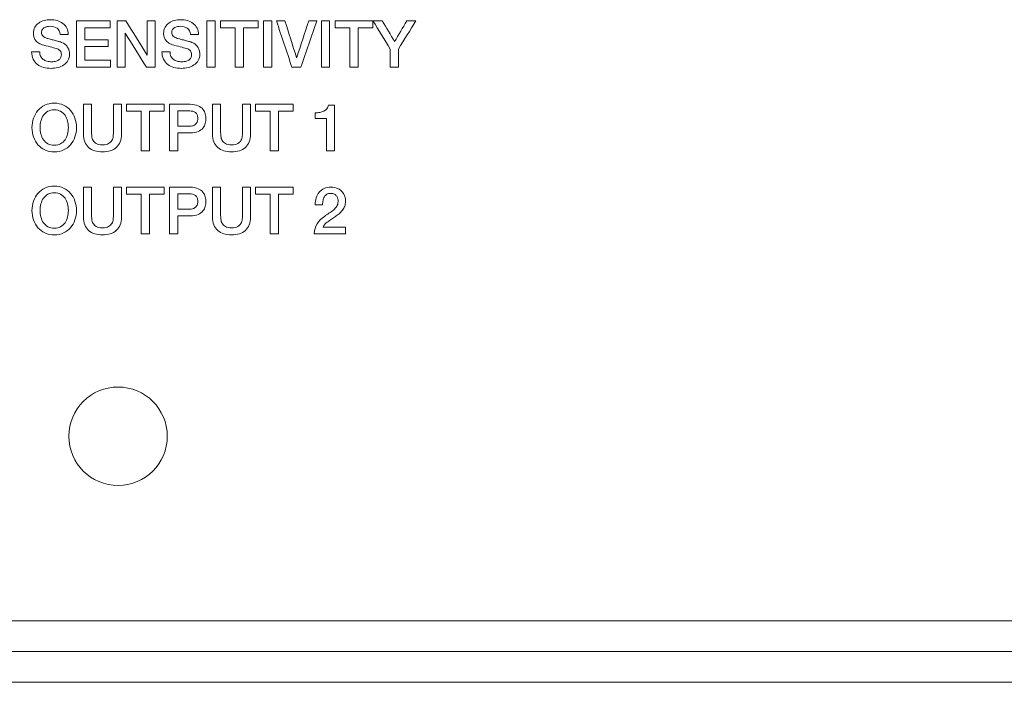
# Model space of a CAD drawing. Header units: millimetres. Extents: x 0 to 2122, y 0 to 1639.
# Tile 50 of 75: x 1793 to 1825, y 778 to 800. Entities that reach past the tile are written whole.
import ezdxf

# ---------------------------------------------------------------- set-up
doc = ezdxf.new("R2010")
doc.units = ezdxf.units.MM
doc.layers.add('1', color=7, linetype='Continuous', true_color=0xffffff)
doc.layers.add('2', color=7, linetype='Continuous', true_color=0xffffff)

msp = doc.modelspace()

# ---------------------------------------------------------------- linework, layer by layer
at = {"layer": '1', "color": 7, "linetype": 'Continuous', "lineweight": 13}
for p, q in [((1957.991, 780.17), (1542.191, 780.17)), ((1542.191, 779.17), (1957.991, 779.17)), ((1957.991, 778.17), (1792.591, 778.17))]:
    msp.add_line(p, q, dxfattribs=at)
at = {"layer": '1', "color": 7, "linetype": 'Continuous', "lineweight": 13, "extrusion": (0, 0, -1)}
msp.add_circle((-1796.091, 786.17), 1.6, dxfattribs=at)
at = {"layer": '2', "color": 7, "linetype": 'Continuous', "lineweight": 13}
for points, knots in [([(1793.356, 799.152), (1793.345, 799.19), (1793.34, 799.229), (1793.34, 799.268), (1793.34, 799.344), (1793.356, 799.41), (1793.388, 799.466)], [0.3, 0.3, 0.3, 0.3, 0.32, 0.32, 0.32, 0.34, 0.34, 0.34, 0.34]), ([(1793.388, 799.466), (1793.419, 799.522), (1793.461, 799.568), (1793.566, 799.642), (1793.625, 799.668), (1793.691, 799.686)], [0.34, 0.34, 0.34, 0.34, 0.36, 0.36, 0.38, 0.38, 0.38, 0.38]), ([(1794.108, 799.437), (1794.049, 799.477), (1793.974, 799.497), (1793.882, 799.497), (1793.851, 799.497), (1793.819, 799.494), (1793.754, 799.481), (1793.724, 799.471), (1793.671, 799.441), (1793.649, 799.421), (1793.631, 799.395)], [0.52, 0.52, 0.52, 0.52, 0.54, 0.54, 0.54, 0.56, 0.56, 0.58, 0.58, 0.6, 0.6, 0.6, 0.6]), ([(1793.691, 799.686), (1793.758, 799.704), (1793.825, 799.713), (1793.892, 799.713), (1793.971, 799.713), (1794.046, 799.703), (1794.116, 799.682)], [0.38, 0.38, 0.38, 0.38, 0.4, 0.4, 0.4, 0.42, 0.42, 0.42, 0.42]), ([(1797.589, 799.152), (1797.579, 799.19), (1797.573, 799.229), (1797.573, 799.268), (1797.573, 799.344), (1797.589, 799.41), (1797.621, 799.466)], [0.3, 0.3, 0.3, 0.3, 0.32, 0.32, 0.32, 0.34, 0.34, 0.34, 0.34]), ([(1797.621, 799.466), (1797.653, 799.522), (1797.695, 799.568), (1797.799, 799.642), (1797.858, 799.668), (1797.925, 799.686)], [0.34, 0.34, 0.34, 0.34, 0.36, 0.36, 0.38, 0.38, 0.38, 0.38]), ([(1798.342, 799.437), (1798.282, 799.477), (1798.207, 799.497), (1798.115, 799.497), (1798.084, 799.497), (1798.052, 799.494), (1797.987, 799.481), (1797.958, 799.471), (1797.904, 799.441), (1797.882, 799.421), (1797.864, 799.395)], [0.52, 0.52, 0.52, 0.52, 0.54, 0.54, 0.54, 0.56, 0.56, 0.58, 0.58, 0.6, 0.6, 0.6, 0.6]), ([(1797.925, 799.686), (1797.991, 799.704), (1798.058, 799.713), (1798.126, 799.713), (1798.205, 799.713), (1798.279, 799.703), (1798.349, 799.682)], [0.38, 0.38, 0.38, 0.38, 0.4, 0.4, 0.4, 0.42, 0.42, 0.42, 0.42]), ([(1793.674, 798.885), (1793.609, 798.902), (1793.555, 798.924), (1793.469, 798.98), (1793.435, 799.01), (1793.384, 799.078), (1793.366, 799.114), (1793.356, 799.152)], [0.24, 0.24, 0.24, 0.24, 0.26, 0.26, 0.28, 0.28, 0.3, 0.3, 0.3, 0.3]), ([(1793.631, 799.395), (1793.613, 799.37), (1793.605, 799.338), (1793.605, 799.3), (1793.605, 799.247), (1793.621, 799.204), (1793.654, 799.174)], [0.6, 0.6, 0.6, 0.6, 0.62, 0.62, 0.62, 0.64, 0.64, 0.64, 0.64]), ([(1797.908, 798.885), (1797.843, 798.902), (1797.789, 798.924), (1797.703, 798.98), (1797.669, 799.01), (1797.618, 799.078), (1797.6, 799.114), (1797.589, 799.152)], [0.24, 0.24, 0.24, 0.24, 0.26, 0.26, 0.28, 0.28, 0.3, 0.3, 0.3, 0.3]), ([(1797.864, 799.395), (1797.847, 799.37), (1797.838, 799.338), (1797.838, 799.3), (1797.838, 799.247), (1797.854, 799.204), (1797.888, 799.174)], [0.6, 0.6, 0.6, 0.6, 0.62, 0.62, 0.62, 0.64, 0.64, 0.64, 0.64]), ([(1794.125, 798.76), (1794.072, 798.78), (1794.009, 798.799), (1793.867, 798.834), (1793.779, 798.857), (1793.674, 798.885)], [0.2, 0.2, 0.2, 0.2, 0.22, 0.22, 0.24, 0.24, 0.24, 0.24]), ([(1793.981, 799.053), (1794.029, 799.04), (1794.076, 799.028), (1794.168, 799.004), (1794.201, 798.995), (1794.22, 798.989)], [0.7, 0.7, 0.7, 0.7, 0.72, 0.72, 0.74, 0.74, 0.74, 0.74]), ([(1794.35, 798.925), (1794.386, 798.899), (1794.417, 798.868), (1794.466, 798.799), (1794.485, 798.762), (1794.497, 798.722)], [0.76, 0.76, 0.76, 0.76, 0.78, 0.78, 0.8, 0.8, 0.8, 0.8]), ([(1798.359, 798.76), (1798.305, 798.78), (1798.242, 798.799), (1798.1, 798.834), (1798.012, 798.857), (1797.908, 798.885)], [0.2, 0.2, 0.2, 0.2, 0.22, 0.22, 0.24, 0.24, 0.24, 0.24]), ([(1798.215, 799.053), (1798.263, 799.04), (1798.31, 799.028), (1798.401, 799.004), (1798.434, 798.995), (1798.454, 798.989)], [0.7, 0.7, 0.7, 0.7, 0.72, 0.72, 0.74, 0.74, 0.74, 0.74]), ([(1798.583, 798.925), (1798.62, 798.899), (1798.65, 798.868), (1798.7, 798.799), (1798.718, 798.762), (1798.73, 798.722)], [0.76, 0.76, 0.76, 0.76, 0.78, 0.78, 0.8, 0.8, 0.8, 0.8]), ([(1793.471, 798.259), (1793.415, 798.302), (1793.37, 798.359), (1793.302, 798.496), (1793.284, 798.576), (1793.283, 798.669)], [0.94, 0.94, 0.94, 0.94, 0.96, 0.96, 0.98, 0.98, 0.98, 0.98]), ([(1793.577, 798.521), (1793.597, 798.48), (1793.624, 798.447), (1793.695, 798.395), (1793.735, 798.375), (1793.781, 798.364)], [0.02, 0.02, 0.02, 0.02, 0.04, 0.04, 0.06, 0.06, 0.06, 0.06]), ([(1794.233, 798.491), (1794.244, 798.518), (1794.25, 798.546), (1794.25, 798.574), (1794.25, 798.632), (1794.237, 798.675), (1794.185, 798.73), (1794.156, 798.749), (1794.125, 798.76)], [0.14, 0.14, 0.14, 0.14, 0.16, 0.16, 0.16, 0.18, 0.18, 0.2, 0.2, 0.2, 0.2]), ([(1794.497, 798.722), (1794.509, 798.682), (1794.515, 798.643), (1794.515, 798.604), (1794.515, 798.519), (1794.497, 798.447), (1794.428, 798.327), (1794.383, 798.278), (1794.27, 798.202), (1794.206, 798.174), (1794.134, 798.156)], [0.8, 0.8, 0.8, 0.8, 0.82, 0.82, 0.82, 0.84, 0.84, 0.86, 0.86, 0.88, 0.88, 0.88, 0.88]), ([(1797.705, 798.259), (1797.648, 798.302), (1797.603, 798.359), (1797.535, 798.496), (1797.518, 798.576), (1797.516, 798.669)], [0.94, 0.94, 0.94, 0.94, 0.96, 0.96, 0.98, 0.98, 0.98, 0.98]), ([(1797.81, 798.521), (1797.83, 798.48), (1797.858, 798.447), (1797.928, 798.395), (1797.969, 798.375), (1798.015, 798.364)], [0.02, 0.02, 0.02, 0.02, 0.04, 0.04, 0.06, 0.06, 0.06, 0.06]), ([(1798.467, 798.491), (1798.478, 798.518), (1798.483, 798.546), (1798.483, 798.574), (1798.483, 798.632), (1798.47, 798.675), (1798.418, 798.73), (1798.39, 798.749), (1798.359, 798.76)], [0.14, 0.14, 0.14, 0.14, 0.16, 0.16, 0.16, 0.18, 0.18, 0.2, 0.2, 0.2, 0.2]), ([(1798.73, 798.722), (1798.742, 798.682), (1798.748, 798.643), (1798.748, 798.604), (1798.748, 798.519), (1798.731, 798.447), (1798.662, 798.327), (1798.616, 798.278), (1798.503, 798.202), (1798.439, 798.174), (1798.367, 798.156)], [0.8, 0.8, 0.8, 0.8, 0.82, 0.82, 0.82, 0.84, 0.84, 0.86, 0.86, 0.88, 0.88, 0.88, 0.88]), ([(1794.134, 798.156), (1794.062, 798.138), (1793.988, 798.13), (1793.914, 798.13), (1793.827, 798.13), (1793.746, 798.14), (1793.67, 798.161)], [0.88, 0.88, 0.88, 0.88, 0.9, 0.9, 0.9, 0.92, 0.92, 0.92, 0.92]), ([(1793.781, 798.364), (1793.827, 798.351), (1793.877, 798.345), (1793.931, 798.345), (1793.988, 798.345), (1794.038, 798.352), (1794.079, 798.366)], [0.06, 0.06, 0.06, 0.06, 0.08, 0.08, 0.08, 0.1, 0.1, 0.1, 0.1]), ([(1798.367, 798.156), (1798.295, 798.138), (1798.222, 798.13), (1798.147, 798.13), (1798.061, 798.13), (1797.98, 798.14), (1797.903, 798.161)], [0.88, 0.88, 0.88, 0.88, 0.9, 0.9, 0.9, 0.92, 0.92, 0.92, 0.92]), ([(1798.015, 798.364), (1798.06, 798.351), (1798.11, 798.345), (1798.164, 798.345), (1798.222, 798.345), (1798.271, 798.352), (1798.312, 798.366)], [0.06, 0.06, 0.06, 0.06, 0.08, 0.08, 0.08, 0.1, 0.1, 0.1, 0.1]), ([(1793.486, 796.763), (1793.548, 796.835), (1793.624, 796.892), (1793.803, 796.977), (1793.904, 796.998), (1794.017, 796.998)], [0.875, 0.875, 0.875, 0.875, 0.9375, 0.9375, 1, 1, 1, 1]), ([(1794.017, 796.998), (1794.13, 796.998), (1794.231, 796.977), (1794.411, 796.892), (1794.486, 796.835), (1794.549, 796.763)], [0, 0, 0, 0, 0.0625, 0.0625, 0.125, 0.125, 0.125, 0.125]), ([(1796.206, 795.995), (1796.206, 795.897), (1796.191, 795.813), (1796.132, 795.669), (1796.09, 795.608), (1795.981, 795.511), (1795.916, 795.475), (1795.764, 795.427), (1795.679, 795.415), (1795.493, 795.415), (1795.408, 795.427), (1795.256, 795.475), (1795.19, 795.511), (1795.082, 795.608), (1795.04, 795.669), (1794.98, 795.813), (1794.966, 795.897), (1794.966, 795.995), (1794.966, 795.995), (1794.966, 796.962), (1794.966, 796.962)], [0.5909091, 0.5909091, 0.5909091, 0.5909091, 0.6363636, 0.6363636, 0.6818182, 0.6818182, 0.7272727, 0.7272727, 0.7727273, 0.7727273, 0.8181818, 0.8181818, 0.8636364, 0.8636364, 0.9090909, 0.9090909, 0.9545455, 0.9545455, 0.9545455, 1, 1, 1, 1]), ([(1795.23, 796.081), (1795.23, 796.031), (1795.233, 795.979), (1795.242, 795.875), (1795.257, 795.828), (1795.303, 795.745), (1795.338, 795.71), (1795.433, 795.657), (1795.5, 795.643), (1795.672, 795.643), (1795.738, 795.657), (1795.833, 795.71), (1795.868, 795.745), (1795.915, 795.828), (1795.929, 795.875), (1795.939, 795.979), (1795.941, 796.031), (1795.941, 796.081), (1795.941, 796.081), (1795.941, 796.962), (1795.941, 796.962)], [0.0909091, 0.0909091, 0.0909091, 0.0909091, 0.1363636, 0.1363636, 0.1818182, 0.1818182, 0.2272727, 0.2272727, 0.2727273, 0.2727273, 0.3181818, 0.3181818, 0.3636364, 0.3636364, 0.4090909, 0.4090909, 0.4545455, 0.4545455, 0.4545455, 0.5, 0.5, 0.5, 0.5]), ([(1797.766, 796.962), (1797.766, 796.962), (1798.433, 796.962), (1798.433, 796.962), (1798.54, 796.962), (1798.627, 796.946), (1798.763, 796.884), (1798.815, 796.846), (1798.888, 796.752), (1798.913, 796.702), (1798.94, 796.592), (1798.947, 796.541), (1798.947, 796.448), (1798.94, 796.397), (1798.913, 796.289), (1798.888, 796.238), (1798.815, 796.145), (1798.763, 796.107), (1798.627, 796.046), (1798.54, 796.031), (1798.433, 796.031), (1798.433, 796.031), (1798.03, 796.031), (1798.03, 796.031)], [0, 0, 0, 0, 0.0769231, 0.0769231, 0.0769231, 0.1538462, 0.1538462, 0.2307692, 0.2307692, 0.3076923, 0.3076923, 0.3846154, 0.3846154, 0.4615385, 0.4615385, 0.5384615, 0.5384615, 0.6153846, 0.6153846, 0.6923077, 0.6923077, 0.6923077, 0.7692308, 0.7692308, 0.7692308, 0.7692308]), ([(1799.331, 795.56), (1799.276, 795.608), (1799.235, 795.669), (1799.176, 795.813), (1799.161, 795.897), (1799.161, 795.995), (1799.161, 795.995), (1799.161, 796.962), (1799.161, 796.962)], [0.8636364, 0.8636364, 0.8636364, 0.8636364, 0.9090909, 0.9090909, 0.9545455, 0.9545455, 0.9545455, 1, 1, 1, 1]), ([(1800.129, 795.927), (1800.134, 795.979), (1800.136, 796.031), (1800.136, 796.081), (1800.136, 796.081), (1800.136, 796.962), (1800.136, 796.962)], [0.40909091, 0.40909091, 0.40909091, 0.40909091, 0.45454545, 0.45454545, 0.45454545, 0.5, 0.5, 0.5, 0.5]), ([(1802.501, 796.687), (1802.552, 796.687), (1802.601, 796.691), (1802.697, 796.708), (1802.74, 796.722), (1802.818, 796.762), (1802.851, 796.787), (1802.906, 796.849), (1802.924, 796.887), (1802.933, 796.933)], [0, 0, 0, 0, 0.1, 0.1, 0.2, 0.2, 0.3, 0.3, 0.4, 0.4, 0.4, 0.4]), ([(1793.486, 795.648), (1793.424, 795.72), (1793.376, 795.803), (1793.31, 795.995), (1793.293, 796.098), (1793.293, 796.314), (1793.31, 796.415), (1793.376, 796.607), (1793.424, 796.691), (1793.486, 796.763)], [0.625, 0.625, 0.625, 0.625, 0.6875, 0.6875, 0.75, 0.75, 0.8125, 0.8125, 0.875, 0.875, 0.875, 0.875]), ([(1793.809, 796.734), (1793.75, 796.701), (1793.703, 796.658), (1793.629, 796.549), (1793.602, 796.487), (1793.584, 796.418)], [0.0625, 0.0625, 0.0625, 0.0625, 0.125, 0.125, 0.1875, 0.1875, 0.1875, 0.1875]), ([(1794.45, 796.418), (1794.432, 796.487), (1794.405, 796.549), (1794.332, 796.658), (1794.284, 796.701), (1794.226, 796.734)], [0.8125, 0.8125, 0.8125, 0.8125, 0.875, 0.875, 0.9375, 0.9375, 0.9375, 0.9375]), ([(1794.549, 796.763), (1794.611, 796.691), (1794.658, 796.607), (1794.725, 796.415), (1794.741, 796.314), (1794.741, 796.098), (1794.725, 795.995), (1794.658, 795.803), (1794.611, 795.72), (1794.549, 795.648)], [0.125, 0.125, 0.125, 0.125, 0.1875, 0.1875, 0.25, 0.25, 0.3125, 0.3125, 0.375, 0.375, 0.375, 0.375]), ([(1798.522, 796.736), (1798.49, 796.743), (1798.457, 796.746), (1798.422, 796.746), (1798.422, 796.746), (1798.03, 796.746), (1798.03, 796.746)], [0.7272727, 0.7272727, 0.7272727, 0.7272727, 0.8181818, 0.8181818, 0.8181818, 0.9090909, 0.9090909, 0.9090909, 0.9090909]), ([(1798.658, 796.377), (1798.674, 796.408), (1798.682, 796.448), (1798.682, 796.546), (1798.675, 796.587), (1798.647, 796.652), (1798.628, 796.677), (1798.58, 796.715), (1798.553, 796.728), (1798.522, 796.736)], [0.3636364, 0.3636364, 0.3636364, 0.3636364, 0.4545455, 0.4545455, 0.5454545, 0.5454545, 0.6363636, 0.6363636, 0.7272727, 0.7272727, 0.7272727, 0.7272727]), ([(1793.584, 796.418), (1793.567, 796.349), (1793.558, 796.279), (1793.558, 796.134), (1793.567, 796.064), (1793.584, 795.995)], [0.1875, 0.1875, 0.1875, 0.1875, 0.25, 0.25, 0.3125, 0.3125, 0.3125, 0.3125]), ([(1794.45, 795.995), (1794.468, 796.064), (1794.477, 796.134), (1794.477, 796.279), (1794.468, 796.349), (1794.45, 796.418)], [0.6875, 0.6875, 0.6875, 0.6875, 0.75, 0.75, 0.8125, 0.8125, 0.8125, 0.8125]), ([(1798.03, 796.247), (1798.03, 796.247), (1798.418, 796.247), (1798.418, 796.247), (1798.447, 796.247), (1798.478, 796.251), (1798.54, 796.268), (1798.568, 796.281), (1798.621, 796.32), (1798.642, 796.345), (1798.658, 796.377)], [0, 0, 0, 0, 0.0909091, 0.0909091, 0.0909091, 0.1818182, 0.1818182, 0.2727273, 0.2727273, 0.3636364, 0.3636364, 0.3636364, 0.3636364]), ([(1793.584, 795.995), (1793.602, 795.926), (1793.629, 795.864), (1793.703, 795.755), (1793.75, 795.712), (1793.867, 795.647), (1793.937, 795.631), (1794.098, 795.631), (1794.167, 795.647), (1794.284, 795.712), (1794.332, 795.755), (1794.405, 795.864), (1794.432, 795.926), (1794.45, 795.995)], [0.3125, 0.3125, 0.3125, 0.3125, 0.375, 0.375, 0.4375, 0.4375, 0.5, 0.5, 0.5625, 0.5625, 0.625, 0.625, 0.6875, 0.6875, 0.6875, 0.6875]), ([(1799.425, 796.081), (1799.425, 796.031), (1799.428, 795.979), (1799.438, 795.875), (1799.452, 795.828), (1799.475, 795.786)], [0.09090909, 0.09090909, 0.09090909, 0.09090909, 0.13636364, 0.13636364, 0.18181818, 0.18181818, 0.18181818, 0.18181818]), ([(1800.401, 795.995), (1800.401, 795.897), (1800.386, 795.813), (1800.327, 795.669), (1800.285, 795.608), (1800.231, 795.56)], [0.59090909, 0.59090909, 0.59090909, 0.59090909, 0.63636364, 0.63636364, 0.68181818, 0.68181818, 0.68181818, 0.68181818]), ([(1799.475, 795.786), (1799.498, 795.745), (1799.534, 795.71), (1799.628, 795.657), (1799.695, 795.643), (1799.867, 795.643), (1799.934, 795.657), (1800.028, 795.71), (1800.063, 795.745), (1800.087, 795.786)], [0.1818182, 0.1818182, 0.1818182, 0.1818182, 0.2272727, 0.2272727, 0.2727273, 0.2727273, 0.3181818, 0.3181818, 0.3636364, 0.3636364, 0.3636364, 0.3636364]), ([(1794.321, 795.477), (1794.231, 795.436), (1794.13, 795.415), (1793.904, 795.415), (1793.803, 795.436), (1793.714, 795.477)], [0.4375, 0.4375, 0.4375, 0.4375, 0.5, 0.5, 0.5625, 0.5625, 0.5625, 0.5625]), ([(1800.231, 795.56), (1800.176, 795.511), (1800.111, 795.475), (1799.959, 795.427), (1799.874, 795.415), (1799.688, 795.415), (1799.603, 795.427), (1799.527, 795.451)], [0.6818182, 0.6818182, 0.6818182, 0.6818182, 0.7272727, 0.7272727, 0.7727273, 0.7727273, 0.8181818, 0.8181818, 0.8181818, 0.8181818]), ([(1794.017, 794.302), (1794.13, 794.302), (1794.231, 794.281), (1794.411, 794.196), (1794.486, 794.139), (1794.611, 793.995), (1794.658, 793.911), (1794.725, 793.719), (1794.741, 793.617), (1794.741, 793.401), (1794.725, 793.299), (1794.658, 793.107), (1794.611, 793.023), (1794.486, 792.879), (1794.411, 792.823), (1794.231, 792.739), (1794.13, 792.718), (1793.904, 792.718), (1793.803, 792.739), (1793.624, 792.823), (1793.548, 792.879), (1793.424, 793.023), (1793.376, 793.107), (1793.31, 793.299), (1793.293, 793.401), (1793.293, 793.617), (1793.31, 793.719), (1793.376, 793.911), (1793.424, 793.995), (1793.548, 794.139), (1793.624, 794.196), (1793.803, 794.281), (1793.904, 794.302), (1794.017, 794.302)], [0, 0, 0, 0, 0.0625, 0.0625, 0.125, 0.125, 0.1875, 0.1875, 0.25, 0.25, 0.3125, 0.3125, 0.375, 0.375, 0.4375, 0.4375, 0.5, 0.5, 0.5625, 0.5625, 0.625, 0.625, 0.6875, 0.6875, 0.75, 0.75, 0.8125, 0.8125, 0.875, 0.875, 0.9375, 0.9375, 1, 1, 1, 1]), ([(1794.017, 794.086), (1793.937, 794.086), (1793.867, 794.07), (1793.75, 794.005), (1793.703, 793.961), (1793.629, 793.853), (1793.602, 793.791), (1793.567, 793.653), (1793.558, 793.582), (1793.558, 793.438), (1793.567, 793.368), (1793.602, 793.229), (1793.629, 793.168), (1793.703, 793.059), (1793.75, 793.015), (1793.867, 792.951), (1793.937, 792.934), (1794.098, 792.934), (1794.167, 792.951), (1794.284, 793.015), (1794.332, 793.059), (1794.405, 793.168), (1794.432, 793.229), (1794.468, 793.368), (1794.477, 793.438), (1794.477, 793.582), (1794.468, 793.653), (1794.432, 793.791), (1794.405, 793.853), (1794.332, 793.961), (1794.284, 794.005), (1794.167, 794.07), (1794.098, 794.086), (1794.017, 794.086)], [0, 0, 0, 0, 0.0625, 0.0625, 0.125, 0.125, 0.1875, 0.1875, 0.25, 0.25, 0.3125, 0.3125, 0.375, 0.375, 0.4375, 0.4375, 0.5, 0.5, 0.5625, 0.5625, 0.625, 0.625, 0.6875, 0.6875, 0.75, 0.75, 0.8125, 0.8125, 0.875, 0.875, 0.9375, 0.9375, 1, 1, 1, 1]), ([(1796.206, 793.298), (1796.206, 793.201), (1796.191, 793.116), (1796.132, 792.972), (1796.09, 792.912), (1795.981, 792.815), (1795.916, 792.778), (1795.764, 792.73), (1795.679, 792.718), (1795.493, 792.718), (1795.408, 792.73), (1795.256, 792.778), (1795.19, 792.815), (1795.082, 792.912), (1795.04, 792.972), (1794.98, 793.116), (1794.966, 793.201), (1794.966, 793.298), (1794.966, 793.298), (1794.966, 794.266), (1794.966, 794.266)], [0.5909091, 0.5909091, 0.5909091, 0.5909091, 0.6363636, 0.6363636, 0.6818182, 0.6818182, 0.7272727, 0.7272727, 0.7727273, 0.7727273, 0.8181818, 0.8181818, 0.8636364, 0.8636364, 0.9090909, 0.9090909, 0.9545455, 0.9545455, 0.9545455, 1, 1, 1, 1]), ([(1795.23, 793.385), (1795.23, 793.334), (1795.233, 793.283), (1795.242, 793.178), (1795.257, 793.132), (1795.303, 793.048), (1795.338, 793.014), (1795.433, 792.96), (1795.5, 792.947), (1795.672, 792.947), (1795.738, 792.96), (1795.833, 793.014), (1795.868, 793.048), (1795.915, 793.132), (1795.929, 793.178), (1795.939, 793.283), (1795.941, 793.334), (1795.941, 793.385), (1795.941, 793.385), (1795.941, 794.266), (1795.941, 794.266)], [0.0909091, 0.0909091, 0.0909091, 0.0909091, 0.1363636, 0.1363636, 0.1818182, 0.1818182, 0.2272727, 0.2272727, 0.2727273, 0.2727273, 0.3181818, 0.3181818, 0.3636364, 0.3636364, 0.4090909, 0.4090909, 0.4545455, 0.4545455, 0.4545455, 0.5, 0.5, 0.5, 0.5]), ([(1797.766, 794.266), (1797.766, 794.266), (1798.433, 794.266), (1798.433, 794.266), (1798.54, 794.266), (1798.627, 794.25), (1798.763, 794.188), (1798.815, 794.149), (1798.888, 794.056), (1798.913, 794.005), (1798.94, 793.895), (1798.947, 793.844), (1798.947, 793.751), (1798.94, 793.701), (1798.913, 793.592), (1798.888, 793.542), (1798.815, 793.449), (1798.763, 793.41), (1798.627, 793.35), (1798.54, 793.334), (1798.433, 793.334), (1798.433, 793.334), (1798.03, 793.334), (1798.03, 793.334)], [0, 0, 0, 0, 0.0769231, 0.0769231, 0.0769231, 0.1538462, 0.1538462, 0.2307692, 0.2307692, 0.3076923, 0.3076923, 0.3846154, 0.3846154, 0.4615385, 0.4615385, 0.5384615, 0.5384615, 0.6153846, 0.6153846, 0.6923077, 0.6923077, 0.6923077, 0.7692308, 0.7692308, 0.7692308, 0.7692308]), ([(1798.522, 794.039), (1798.49, 794.046), (1798.457, 794.05), (1798.422, 794.05), (1798.422, 794.05), (1798.03, 794.05), (1798.03, 794.05)], [0.7272727, 0.7272727, 0.7272727, 0.7272727, 0.8181818, 0.8181818, 0.8181818, 0.9090909, 0.9090909, 0.9090909, 0.9090909]), ([(1798.658, 793.68), (1798.674, 793.712), (1798.682, 793.752), (1798.682, 793.849), (1798.675, 793.89), (1798.647, 793.955), (1798.628, 793.981), (1798.58, 794.019), (1798.553, 794.032), (1798.522, 794.039)], [0.3636364, 0.3636364, 0.3636364, 0.3636364, 0.4545455, 0.4545455, 0.5454545, 0.5454545, 0.6363636, 0.6363636, 0.7272727, 0.7272727, 0.7272727, 0.7272727]), ([(1799.331, 792.863), (1799.276, 792.912), (1799.235, 792.972), (1799.176, 793.116), (1799.161, 793.201), (1799.161, 793.298), (1799.161, 793.298), (1799.161, 794.266), (1799.161, 794.266)], [0.8636364, 0.8636364, 0.8636364, 0.8636364, 0.9090909, 0.9090909, 0.9545455, 0.9545455, 0.9545455, 1, 1, 1, 1]), ([(1800.129, 793.231), (1800.134, 793.283), (1800.136, 793.334), (1800.136, 793.385), (1800.136, 793.385), (1800.136, 794.266), (1800.136, 794.266)], [0.40909091, 0.40909091, 0.40909091, 0.40909091, 0.45454545, 0.45454545, 0.45454545, 0.5, 0.5, 0.5, 0.5]), ([(1802.499, 793.694), (1802.499, 793.776), (1802.51, 793.852), (1802.553, 793.992), (1802.586, 794.052), (1802.674, 794.154), (1802.727, 794.193), (1802.853, 794.251), (1802.926, 794.266), (1803.009, 794.266), (1803.099, 794.266), (1803.175, 794.251), (1803.296, 794.192), (1803.345, 794.154), (1803.42, 794.064), (1803.446, 794.015), (1803.477, 793.909), (1803.485, 793.859), (1803.485, 793.811), (1803.485, 793.751), (1803.476, 793.698), (1803.439, 793.602), (1803.414, 793.558), (1803.384, 793.517)], [0.4705882, 0.4705882, 0.4705882, 0.4705882, 0.5, 0.5, 0.5294118, 0.5294118, 0.5588235, 0.5588235, 0.5882353, 0.5882353, 0.5882353, 0.6176471, 0.6176471, 0.6470588, 0.6470588, 0.6764706, 0.6764706, 0.7058824, 0.7058824, 0.7058824, 0.7352941, 0.7352941, 0.7647059, 0.7647059, 0.7647059, 0.7647059]), ([(1803.244, 793.802), (1803.244, 793.829), (1803.241, 793.858), (1803.228, 793.918), (1803.216, 793.946), (1803.179, 793.999), (1803.154, 794.021), (1803.089, 794.056), (1803.046, 794.065), (1802.994, 794.065), (1802.946, 794.065), (1802.906, 794.055), (1802.843, 794.017), (1802.817, 793.991), (1802.779, 793.925), (1802.765, 793.885), (1802.747, 793.795), (1802.741, 793.746), (1802.74, 793.694)], [0.2058824, 0.2058824, 0.2058824, 0.2058824, 0.2352941, 0.2352941, 0.2647059, 0.2647059, 0.2941176, 0.2941176, 0.3235294, 0.3235294, 0.3235294, 0.3529412, 0.3529412, 0.3823529, 0.3823529, 0.4117647, 0.4117647, 0.4411765, 0.4411765, 0.4411765, 0.4411765]), ([(1798.03, 793.55), (1798.03, 793.55), (1798.418, 793.55), (1798.418, 793.55), (1798.447, 793.55), (1798.478, 793.555), (1798.54, 793.571), (1798.568, 793.585), (1798.621, 793.623), (1798.642, 793.649), (1798.658, 793.68)], [0, 0, 0, 0, 0.0909091, 0.0909091, 0.0909091, 0.1818182, 0.1818182, 0.2727273, 0.2727273, 0.3636364, 0.3636364, 0.3636364, 0.3636364]), ([(1803.091, 793.525), (1803.135, 793.563), (1803.171, 793.604), (1803.228, 793.693), (1803.242, 793.744), (1803.244, 793.802)], [0.14705882, 0.14705882, 0.14705882, 0.14705882, 0.17647059, 0.17647059, 0.20588235, 0.20588235, 0.20588235, 0.20588235]), ([(1799.425, 793.385), (1799.425, 793.334), (1799.428, 793.283), (1799.438, 793.178), (1799.452, 793.132), (1799.475, 793.09)], [0.09090909, 0.09090909, 0.09090909, 0.09090909, 0.13636364, 0.13636364, 0.18181818, 0.18181818, 0.18181818, 0.18181818]), ([(1803.384, 793.517), (1803.352, 793.477), (1803.317, 793.44), (1803.238, 793.372), (1803.197, 793.341), (1803.113, 793.281), (1803.07, 793.253), (1802.986, 793.2), (1802.946, 793.173), (1802.874, 793.119), (1802.843, 793.091), (1802.789, 793.033), (1802.771, 793.003), (1802.761, 792.97)], [0.7647059, 0.7647059, 0.7647059, 0.7647059, 0.7941176, 0.7941176, 0.8235294, 0.8235294, 0.8529412, 0.8529412, 0.8823529, 0.8823529, 0.9117647, 0.9117647, 0.9411765, 0.9411765, 0.9411765, 0.9411765]), ([(1802.797, 793.315), (1802.845, 793.351), (1802.895, 793.385), (1803, 793.451), (1803.048, 793.487), (1803.091, 793.525)], [0.08823529, 0.08823529, 0.08823529, 0.08823529, 0.11764706, 0.11764706, 0.14705882, 0.14705882, 0.14705882, 0.14705882]), ([(1799.475, 793.09), (1799.498, 793.048), (1799.534, 793.014), (1799.628, 792.96), (1799.695, 792.947), (1799.867, 792.947), (1799.934, 792.96), (1800.028, 793.014), (1800.063, 793.048), (1800.087, 793.09)], [0.1818182, 0.1818182, 0.1818182, 0.1818182, 0.2272727, 0.2272727, 0.2727273, 0.2727273, 0.3181818, 0.3181818, 0.3636364, 0.3636364, 0.3636364, 0.3636364]), ([(1800.401, 793.298), (1800.401, 793.201), (1800.386, 793.116), (1800.327, 792.972), (1800.285, 792.912), (1800.231, 792.863)], [0.59090909, 0.59090909, 0.59090909, 0.59090909, 0.63636364, 0.63636364, 0.68181818, 0.68181818, 0.68181818, 0.68181818]), ([(1802.471, 792.754), (1802.473, 792.877), (1802.502, 792.984), (1802.618, 793.168), (1802.697, 793.248), (1802.797, 793.315)], [0.02941176, 0.02941176, 0.02941176, 0.02941176, 0.05882353, 0.05882353, 0.08823529, 0.08823529, 0.08823529, 0.08823529]), ([(1800.231, 792.863), (1800.176, 792.815), (1800.111, 792.778), (1799.959, 792.73), (1799.874, 792.718), (1799.688, 792.718), (1799.603, 792.73), (1799.527, 792.754)], [0.6818182, 0.6818182, 0.6818182, 0.6818182, 0.7272727, 0.7272727, 0.7727273, 0.7727273, 0.8181818, 0.8181818, 0.8181818, 0.8181818])]:
    msp.add_open_spline(points, degree=3, knots=knots, dxfattribs=at)
for points in [[(1794.208, 799.23), (1794.201, 799.328), (1794.168, 799.396), (1794.108, 799.437)], [(1794.116, 799.682), (1794.186, 799.662), (1794.247, 799.631), (1794.3, 799.59)], [(1794.3, 799.59), (1794.353, 799.549), (1794.395, 799.498), (1794.426, 799.439)], [(1794.426, 799.439), (1794.457, 799.379), (1794.472, 799.309), (1794.472, 799.23)], [(1794.745, 799.677), (1795.108, 799.677), (1795.471, 799.677), (1795.833, 799.677)], [(1794.745, 798.166), (1794.745, 798.669), (1794.745, 799.173), (1794.745, 799.677)], [(1795.833, 799.448), (1795.559, 799.448), (1795.284, 799.448), (1795.01, 799.448)], [(1795.01, 799.448), (1795.01, 799.316), (1795.01, 799.184), (1795.01, 799.053)], [(1795.833, 799.677), (1795.833, 799.601), (1795.833, 799.525), (1795.833, 799.448)], [(1796.068, 799.677), (1796.161, 799.677), (1796.255, 799.677), (1796.348, 799.677)], [(1796.068, 798.166), (1796.068, 798.669), (1796.068, 799.173), (1796.068, 799.677)], [(1796.348, 799.677), (1796.578, 799.306), (1796.808, 798.935), (1797.038, 798.564)], [(1797.042, 798.564), (1797.042, 798.935), (1797.042, 799.306), (1797.042, 799.677)], [(1797.042, 799.677), (1797.126, 799.677), (1797.21, 799.677), (1797.294, 799.677)], [(1797.294, 799.677), (1797.294, 799.173), (1797.294, 798.669), (1797.294, 798.166)], [(1798.441, 799.23), (1798.434, 799.328), (1798.401, 799.396), (1798.342, 799.437)], [(1798.349, 799.682), (1798.419, 799.662), (1798.48, 799.631), (1798.533, 799.59)], [(1798.533, 799.59), (1798.586, 799.549), (1798.628, 799.498), (1798.659, 799.439)], [(1798.659, 799.439), (1798.69, 799.379), (1798.706, 799.309), (1798.706, 799.23)], [(1799.243, 799.677), (1799.155, 799.677), (1799.067, 799.677), (1798.979, 799.677)], [(1798.979, 799.677), (1798.979, 799.173), (1798.979, 798.669), (1798.979, 798.166)], [(1799.243, 798.166), (1799.243, 798.669), (1799.243, 799.173), (1799.243, 799.677)], [(1799.423, 799.677), (1799.831, 799.677), (1800.239, 799.677), (1800.647, 799.677)], [(1799.423, 799.448), (1799.423, 799.525), (1799.423, 799.601), (1799.423, 799.677)], [(1799.901, 799.448), (1799.742, 799.448), (1799.583, 799.448), (1799.423, 799.448)], [(1799.901, 798.166), (1799.901, 798.593), (1799.901, 799.021), (1799.901, 799.448)], [(1800.647, 799.448), (1800.486, 799.448), (1800.326, 799.448), (1800.166, 799.448)], [(1800.166, 799.448), (1800.166, 799.021), (1800.166, 798.593), (1800.166, 798.166)], [(1800.647, 799.677), (1800.647, 799.601), (1800.647, 799.525), (1800.647, 799.448)], [(1801.087, 799.677), (1800.999, 799.677), (1800.911, 799.677), (1800.822, 799.677)], [(1800.822, 799.677), (1800.822, 799.173), (1800.822, 798.669), (1800.822, 798.166)], [(1801.087, 798.166), (1801.087, 798.669), (1801.087, 799.173), (1801.087, 799.677)], [(1801.239, 799.677), (1801.331, 799.677), (1801.423, 799.677), (1801.515, 799.677)], [(1801.743, 798.166), (1801.575, 798.669), (1801.407, 799.173), (1801.239, 799.677)], [(1801.515, 799.677), (1801.641, 799.278), (1801.767, 798.88), (1801.893, 798.481)], [(1801.898, 798.481), (1802.028, 798.88), (1802.159, 799.278), (1802.289, 799.677)], [(1802.554, 799.677), (1802.382, 799.173), (1802.209, 798.669), (1802.037, 798.166)], [(1802.289, 799.677), (1802.377, 799.677), (1802.466, 799.677), (1802.554, 799.677)], [(1802.969, 799.677), (1802.88, 799.677), (1802.792, 799.677), (1802.704, 799.677)], [(1802.704, 799.677), (1802.704, 799.173), (1802.704, 798.669), (1802.704, 798.166)], [(1802.969, 798.166), (1802.969, 798.669), (1802.969, 799.173), (1802.969, 799.677)], [(1803.149, 799.677), (1803.556, 799.677), (1803.964, 799.677), (1804.372, 799.677)], [(1803.149, 799.448), (1803.149, 799.525), (1803.149, 799.601), (1803.149, 799.677)], [(1803.627, 799.448), (1803.467, 799.448), (1803.308, 799.448), (1803.149, 799.448)], [(1803.627, 798.166), (1803.627, 798.593), (1803.627, 799.021), (1803.627, 799.448)], [(1804.372, 799.448), (1804.212, 799.448), (1804.052, 799.448), (1803.892, 799.448)], [(1803.892, 799.448), (1803.892, 799.021), (1803.892, 798.593), (1803.892, 798.166)], [(1804.372, 799.677), (1804.372, 799.601), (1804.372, 799.525), (1804.372, 799.448)], [(1804.941, 798.758), (1804.752, 799.065), (1804.563, 799.371), (1804.374, 799.677)], [(1804.374, 799.677), (1804.476, 799.677), (1804.579, 799.677), (1804.681, 799.677)], [(1804.681, 799.677), (1804.814, 799.451), (1804.948, 799.225), (1805.081, 798.999)], [(1805.081, 798.999), (1805.212, 799.225), (1805.344, 799.451), (1805.475, 799.677)], [(1805.771, 799.677), (1805.583, 799.371), (1805.394, 799.065), (1805.206, 798.758)], [(1805.475, 799.677), (1805.574, 799.677), (1805.672, 799.677), (1805.771, 799.677)], [(1793.654, 799.174), (1793.687, 799.144), (1793.731, 799.121), (1793.784, 799.105)], [(1794.472, 799.23), (1794.472, 799.23), (1794.208, 799.23), (1794.208, 799.23)], [(1796.327, 799.277), (1796.324, 799.277), (1796.322, 799.277), (1796.32, 799.277)], [(1796.32, 799.277), (1796.32, 798.907), (1796.32, 798.536), (1796.32, 798.166)], [(1797.014, 798.166), (1796.785, 798.536), (1796.556, 798.907), (1796.327, 799.277)], [(1797.888, 799.174), (1797.921, 799.144), (1797.964, 799.121), (1798.018, 799.105)], [(1798.706, 799.23), (1798.706, 799.23), (1798.441, 799.23), (1798.441, 799.23)], [(1793.784, 799.105), (1793.79, 799.104), (1793.812, 799.098), (1793.851, 799.087)], [(1793.851, 799.087), (1793.89, 799.077), (1793.933, 799.065), (1793.981, 799.053)], [(1794.22, 798.989), (1794.27, 798.974), (1794.313, 798.952), (1794.35, 798.925)], [(1795.01, 799.053), (1795.264, 799.053), (1795.518, 799.053), (1795.772, 799.053)], [(1795.772, 798.836), (1795.518, 798.836), (1795.264, 798.836), (1795.01, 798.836)], [(1795.01, 798.836), (1795.01, 798.689), (1795.01, 798.542), (1795.01, 798.394)], [(1795.772, 799.053), (1795.772, 798.98), (1795.772, 798.908), (1795.772, 798.836)], [(1798.018, 799.105), (1798.023, 799.104), (1798.046, 799.098), (1798.084, 799.087)], [(1798.084, 799.087), (1798.123, 799.077), (1798.167, 799.065), (1798.215, 799.053)], [(1798.454, 798.989), (1798.503, 798.974), (1798.546, 798.952), (1798.583, 798.925)], [(1793.283, 798.669), (1793.283, 798.669), (1793.547, 798.669), (1793.547, 798.669)], [(1793.547, 798.669), (1793.547, 798.612), (1793.557, 798.562), (1793.577, 798.521)], [(1794.178, 798.417), (1794.204, 798.439), (1794.222, 798.463), (1794.233, 798.491)], [(1797.038, 798.564), (1797.039, 798.564), (1797.041, 798.564), (1797.042, 798.564)], [(1797.516, 798.669), (1797.516, 798.669), (1797.781, 798.669), (1797.781, 798.669)], [(1797.781, 798.669), (1797.781, 798.612), (1797.791, 798.562), (1797.81, 798.521)], [(1798.411, 798.417), (1798.437, 798.439), (1798.455, 798.463), (1798.467, 798.491)], [(1801.893, 798.481), (1801.895, 798.481), (1801.896, 798.481), (1801.898, 798.481)], [(1804.941, 798.166), (1804.941, 798.363), (1804.941, 798.561), (1804.941, 798.758)], [(1805.206, 798.758), (1805.206, 798.561), (1805.206, 798.363), (1805.206, 798.166)], [(1793.67, 798.161), (1793.594, 798.182), (1793.528, 798.215), (1793.471, 798.259)], [(1794.079, 798.366), (1794.12, 798.379), (1794.153, 798.396), (1794.178, 798.417)], [(1795.848, 798.166), (1795.481, 798.166), (1795.113, 798.166), (1794.745, 798.166)], [(1795.01, 798.394), (1795.289, 798.394), (1795.569, 798.394), (1795.848, 798.394)], [(1795.848, 798.394), (1795.848, 798.318), (1795.848, 798.242), (1795.848, 798.166)], [(1796.32, 798.166), (1796.236, 798.166), (1796.152, 798.166), (1796.068, 798.166)], [(1797.294, 798.166), (1797.201, 798.166), (1797.108, 798.166), (1797.014, 798.166)], [(1797.903, 798.161), (1797.827, 798.182), (1797.761, 798.215), (1797.705, 798.259)], [(1798.312, 798.366), (1798.353, 798.379), (1798.386, 798.396), (1798.411, 798.417)], [(1798.979, 798.166), (1799.067, 798.166), (1799.155, 798.166), (1799.243, 798.166)], [(1800.166, 798.166), (1800.078, 798.166), (1799.989, 798.166), (1799.901, 798.166)], [(1800.822, 798.166), (1800.911, 798.166), (1800.999, 798.166), (1801.087, 798.166)], [(1802.037, 798.166), (1801.939, 798.166), (1801.841, 798.166), (1801.743, 798.166)], [(1802.704, 798.166), (1802.792, 798.166), (1802.88, 798.166), (1802.969, 798.166)], [(1803.892, 798.166), (1803.803, 798.166), (1803.715, 798.166), (1803.627, 798.166)], [(1805.206, 798.166), (1805.118, 798.166), (1805.03, 798.166), (1804.941, 798.166)], [(1794.966, 796.962), (1794.966, 796.962), (1795.23, 796.962), (1795.23, 796.962)], [(1795.23, 796.962), (1795.23, 796.962), (1795.23, 796.081), (1795.23, 796.081)], [(1795.941, 796.962), (1795.941, 796.962), (1796.206, 796.962), (1796.206, 796.962)], [(1796.206, 796.962), (1796.206, 796.962), (1796.206, 795.995), (1796.206, 795.995)], [(1796.367, 796.962), (1796.775, 796.962), (1797.182, 796.962), (1797.59, 796.962)], [(1796.367, 796.734), (1796.367, 796.81), (1796.367, 796.886), (1796.367, 796.962)], [(1797.59, 796.962), (1797.59, 796.886), (1797.59, 796.81), (1797.59, 796.734)], [(1797.766, 795.451), (1797.766, 795.451), (1797.766, 796.962), (1797.766, 796.962)], [(1799.161, 796.962), (1799.161, 796.962), (1799.425, 796.962), (1799.425, 796.962)], [(1799.425, 796.962), (1799.425, 796.962), (1799.425, 796.081), (1799.425, 796.081)], [(1800.136, 796.962), (1800.136, 796.962), (1800.401, 796.962), (1800.401, 796.962)], [(1800.401, 796.962), (1800.401, 796.962), (1800.401, 795.995), (1800.401, 795.995)], [(1800.562, 796.962), (1800.97, 796.962), (1801.378, 796.962), (1801.785, 796.962)], [(1800.562, 796.734), (1800.562, 796.81), (1800.562, 796.886), (1800.562, 796.962)], [(1801.785, 796.962), (1801.785, 796.886), (1801.785, 796.81), (1801.785, 796.734)], [(1802.933, 796.933), (1802.933, 796.933), (1803.13, 796.933), (1803.13, 796.933)], [(1803.13, 796.933), (1803.13, 796.933), (1803.13, 795.451), (1803.13, 795.451)], [(1794.017, 796.782), (1793.937, 796.782), (1793.867, 796.766), (1793.809, 796.734)], [(1794.226, 796.734), (1794.167, 796.766), (1794.098, 796.782), (1794.017, 796.782)], [(1796.845, 796.734), (1796.686, 796.734), (1796.526, 796.734), (1796.367, 796.734)], [(1796.845, 795.451), (1796.845, 795.878), (1796.845, 796.306), (1796.845, 796.734)], [(1797.59, 796.734), (1797.43, 796.734), (1797.27, 796.734), (1797.11, 796.734)], [(1797.11, 796.734), (1797.11, 796.306), (1797.11, 795.878), (1797.11, 795.451)], [(1798.03, 796.746), (1798.03, 796.746), (1798.03, 796.247), (1798.03, 796.247)], [(1801.04, 796.734), (1800.881, 796.734), (1800.721, 796.734), (1800.562, 796.734)], [(1801.04, 795.451), (1801.04, 795.878), (1801.04, 796.306), (1801.04, 796.734)], [(1801.785, 796.734), (1801.625, 796.734), (1801.465, 796.734), (1801.305, 796.734)], [(1801.305, 796.734), (1801.305, 796.306), (1801.305, 795.878), (1801.305, 795.451)], [(1802.501, 796.496), (1802.501, 796.496), (1802.501, 796.687), (1802.501, 796.687)], [(1802.865, 796.496), (1802.865, 796.496), (1802.501, 796.496), (1802.501, 796.496)], [(1802.865, 795.451), (1802.865, 795.451), (1802.865, 796.496), (1802.865, 796.496)], [(1798.03, 796.031), (1798.03, 796.031), (1798.03, 795.451), (1798.03, 795.451)], [(1800.087, 795.786), (1800.11, 795.828), (1800.124, 795.875), (1800.129, 795.927)], [(1793.714, 795.477), (1793.624, 795.519), (1793.548, 795.576), (1793.486, 795.648)], [(1794.549, 795.648), (1794.486, 795.576), (1794.411, 795.519), (1794.321, 795.477)], [(1797.11, 795.451), (1797.022, 795.451), (1796.933, 795.451), (1796.845, 795.451)], [(1798.03, 795.451), (1798.03, 795.451), (1797.766, 795.451), (1797.766, 795.451)], [(1799.527, 795.451), (1799.451, 795.475), (1799.385, 795.511), (1799.331, 795.56)], [(1801.305, 795.451), (1801.217, 795.451), (1801.129, 795.451), (1801.04, 795.451)], [(1803.13, 795.451), (1803.13, 795.451), (1802.865, 795.451), (1802.865, 795.451)], [(1794.966, 794.266), (1794.966, 794.266), (1795.23, 794.266), (1795.23, 794.266)], [(1795.23, 794.266), (1795.23, 794.266), (1795.23, 793.385), (1795.23, 793.385)], [(1795.941, 794.266), (1795.941, 794.266), (1796.206, 794.266), (1796.206, 794.266)], [(1796.206, 794.266), (1796.206, 794.266), (1796.206, 793.298), (1796.206, 793.298)], [(1796.367, 794.266), (1796.775, 794.266), (1797.182, 794.266), (1797.59, 794.266)], [(1796.367, 794.037), (1796.367, 794.113), (1796.367, 794.19), (1796.367, 794.266)], [(1796.845, 794.037), (1796.686, 794.037), (1796.526, 794.037), (1796.367, 794.037)], [(1796.845, 792.754), (1796.845, 793.182), (1796.845, 793.61), (1796.845, 794.037)], [(1797.59, 794.037), (1797.43, 794.037), (1797.27, 794.037), (1797.11, 794.037)], [(1797.11, 794.037), (1797.11, 793.61), (1797.11, 793.182), (1797.11, 792.754)], [(1797.59, 794.266), (1797.59, 794.19), (1797.59, 794.113), (1797.59, 794.037)], [(1797.766, 792.754), (1797.766, 792.754), (1797.766, 794.266), (1797.766, 794.266)], [(1798.03, 794.05), (1798.03, 794.05), (1798.03, 793.55), (1798.03, 793.55)], [(1799.161, 794.266), (1799.161, 794.266), (1799.425, 794.266), (1799.425, 794.266)], [(1799.425, 794.266), (1799.425, 794.266), (1799.425, 793.385), (1799.425, 793.385)], [(1800.136, 794.266), (1800.136, 794.266), (1800.401, 794.266), (1800.401, 794.266)], [(1800.401, 794.266), (1800.401, 794.266), (1800.401, 793.298), (1800.401, 793.298)], [(1800.562, 794.266), (1800.97, 794.266), (1801.378, 794.266), (1801.785, 794.266)], [(1800.562, 794.037), (1800.562, 794.113), (1800.562, 794.19), (1800.562, 794.266)], [(1801.04, 794.037), (1800.881, 794.037), (1800.721, 794.037), (1800.562, 794.037)], [(1801.04, 792.754), (1801.04, 793.182), (1801.04, 793.61), (1801.04, 794.037)], [(1801.785, 794.037), (1801.625, 794.037), (1801.465, 794.037), (1801.305, 794.037)], [(1801.305, 794.037), (1801.305, 793.61), (1801.305, 793.182), (1801.305, 792.754)], [(1801.785, 794.266), (1801.785, 794.19), (1801.785, 794.113), (1801.785, 794.037)], [(1802.74, 793.694), (1802.74, 793.694), (1802.499, 793.694), (1802.499, 793.694)], [(1798.03, 793.334), (1798.03, 793.334), (1798.03, 792.754), (1798.03, 792.754)], [(1800.087, 793.09), (1800.11, 793.132), (1800.124, 793.178), (1800.129, 793.231)], [(1797.11, 792.754), (1797.022, 792.754), (1796.933, 792.754), (1796.845, 792.754)], [(1798.03, 792.754), (1798.03, 792.754), (1797.766, 792.754), (1797.766, 792.754)], [(1799.527, 792.754), (1799.451, 792.778), (1799.385, 792.815), (1799.331, 792.863)], [(1801.305, 792.754), (1801.217, 792.754), (1801.129, 792.754), (1801.04, 792.754)], [(1803.483, 792.754), (1803.483, 792.754), (1802.471, 792.754), (1802.471, 792.754)], [(1802.761, 792.97), (1802.761, 792.97), (1803.483, 792.97), (1803.483, 792.97)], [(1803.483, 792.97), (1803.483, 792.97), (1803.483, 792.754), (1803.483, 792.754)]]:
    msp.add_open_spline(points, degree=3, dxfattribs=at)

doc.saveas('drawing.dxf')
